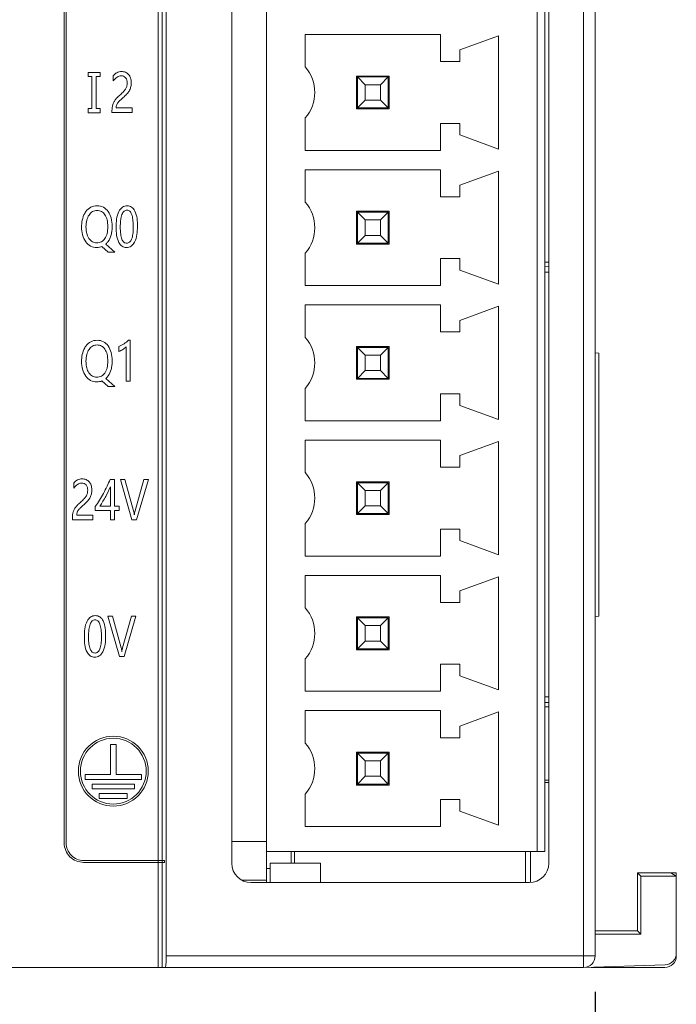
# Model space of a CAD drawing. Extents: x 0 to 427, y -346 to 299.
# Tile 9 of 42: x 163 to 180, y -196 to -170. Entities that reach past the tile are written whole.
import ezdxf

# ---------------------------------------------------------------- set-up
doc = ezdxf.new("R2010")
doc.units = 0
doc.header["$LTSCALE"] = 23.1
doc.header["$MEASUREMENT"] = 0
doc.layers.get('0').update_dxf_attribs({"linetype": 'CONTINUOUS'})
doc.layers.get('Defpoints').update_dxf_attribs({"linetype": 'CONTINUOUS'})
doc.styles.add('文字样式①', font='txt')
doc.dimstyles.new('标准样式（宋体）', dxfattribs={"dimtxt": 5, "dimasz": 3, "dimexe": 1.25, "dimexo": 0.625, "dimtad": 1, "dimtoh": 1, "dimdsep": 46, "dimtxsty": '文字样式①', "dimcen": 0, "dimadec": 0, "dimazin": 0, "dimtfac": 1, "dimtofl": 0, "dimtmove": 0, "dimatfit": 3, "dimfxl": 0, "dimarcsym": 0})

# ---------------------------------------------------------------- blocks, each defined once
blk = doc.blocks.new('*D20')
at = {"color": 0, "lineweight": -2}
for p, q in [((128.468, -195.338), (128.468, -215.324)), ((177.468, -195.338), (177.468, -215.324)), ((131.468, -214.074), (174.468, -214.074))]:
    blk.add_line(p, q, dxfattribs=at)
at = {"color": 0, "lineweight": 9}
for points in [[(131.468, -213.574), (131.468, -214.574), (128.468, -214.074)], [(174.468, -213.574), (174.468, -214.574), (177.468, -214.074)]]:
    blk.add_solid(points, dxfattribs=at)
at = {"layer": 'Defpoints', "color": 0, "lineweight": 9}
for p in [(128.468, -194.713), (177.468, -194.713), (177.468, -214.074)]:
    blk.add_point(p, dxfattribs=at)
at = {"color": 0, "lineweight": 9, "insert": (154.038, -210.949), "char_height": 5, "attachment_point": 5, "style": '文字样式①'}
blk.add_mtext('49', dxfattribs=at)

msp = doc.modelspace()

# ---------------------------------------------------------------- linework, layer by layer
at = {"linetype": 'Continuous', "lineweight": 5}
for p, q in [((166.168, -94.713), (166.168, -194.713)), ((166.268, -94.713), (166.268, -194.713)), ((177.168, -194.713), (177.168, -94.713)), ((166.373, -95.013), (166.373, -194.413)), ((177.468, -95.013), (177.468, -194.413)), ((163.734, -144.686), (163.734, -191.49)), ((163.784, -191.49), (163.784, -144.686)), ((168.968, -192.513), (168.968, -144.613)), ((168.068, -192.013), (168.068, -145.113)), ((176.268, -145.113), (176.268, -192.013)), ((175.968, -191.713), (175.968, -145.413)), ((176.168, -191.713), (176.168, -145.413)), ((169.968, -170.563), (173.468, -170.563)), ((169.968, -171.403), (169.968, -170.563)), ((173.468, -170.563), (173.468, -171.263)), ((174.97, -170.598), (173.968, -170.963)), ((174.97, -170.598), (174.97, -173.528)), ((173.968, -171.263), (173.968, -170.963)), ((173.468, -171.263), (173.968, -171.263)), ((164.663, -171.547), (164.35, -171.547)), ((164.35, -171.547), (164.35, -171.654)), ((164.35, -171.654), (164.453, -171.654)), ((164.453, -171.654), (164.453, -172.481)), ((164.56, -171.654), (164.663, -171.654)), ((164.56, -172.481), (164.56, -171.654)), ((164.663, -171.654), (164.663, -171.547)), ((165.004, -171.633), (165.004, -171.761)), ((172.143, -171.638), (171.293, -171.638)), ((171.293, -172.488), (171.293, -171.638)), ((171.293, -171.663), (172.118, -171.663)), ((171.318, -171.663), (171.518, -171.863)), ((171.318, -172.463), (171.318, -171.663)), ((171.918, -171.863), (172.118, -171.663)), ((172.118, -171.663), (172.118, -172.463)), ((172.143, -172.488), (172.143, -171.638)), ((171.518, -171.863), (171.918, -171.863)), ((171.518, -172.263), (171.518, -171.863)), ((171.918, -171.863), (171.918, -172.263)), ((171.518, -172.263), (171.318, -172.463)), ((171.918, -172.263), (171.518, -172.263)), ((172.118, -172.463), (171.918, -172.263)), ((164.453, -172.481), (164.35, -172.481)), ((164.35, -172.481), (164.35, -172.589)), ((164.663, -172.481), (164.56, -172.481)), ((164.663, -172.589), (164.663, -172.481)), ((165.494, -172.465), (165.079, -172.465)), ((165.494, -172.583), (165.494, -172.465)), ((171.293, -172.463), (172.118, -172.463)), ((172.143, -172.488), (171.293, -172.488)), ((164.35, -172.589), (164.663, -172.589)), ((164.97, -172.531), (164.97, -172.583)), ((164.97, -172.583), (165.494, -172.583)), ((169.968, -173.563), (169.968, -172.723)), ((173.968, -172.863), (173.468, -172.863)), ((173.468, -172.863), (173.468, -173.563)), ((173.968, -173.163), (173.968, -172.863)), ((173.968, -173.163), (174.97, -173.528)), ((173.468, -173.563), (169.968, -173.563)), ((169.968, -174.063), (173.468, -174.063)), ((169.968, -174.903), (169.968, -174.063)), ((173.468, -174.063), (173.468, -174.763)), ((174.97, -174.098), (173.968, -174.463)), ((174.97, -174.098), (174.97, -177.028)), ((173.968, -174.763), (173.968, -174.463)), ((173.468, -174.763), (173.968, -174.763)), ((172.143, -175.138), (171.293, -175.138)), ((171.293, -175.988), (171.293, -175.138)), ((171.293, -175.163), (172.118, -175.163)), ((171.318, -175.163), (171.518, -175.363)), ((171.318, -175.963), (171.318, -175.163)), ((171.918, -175.363), (172.118, -175.163)), ((172.118, -175.163), (172.118, -175.963)), ((172.143, -175.988), (172.143, -175.138)), ((171.518, -175.363), (171.918, -175.363)), ((171.518, -175.763), (171.518, -175.363)), ((171.918, -175.363), (171.918, -175.763)), ((171.518, -175.763), (171.318, -175.963)), ((171.918, -175.763), (171.518, -175.763)), ((172.118, -175.963), (171.918, -175.763)), ((164.71, -176.052), (164.868, -176.198)), ((165.045, -176.198), (164.811, -175.989)), ((171.293, -175.963), (172.118, -175.963)), ((172.143, -175.988), (171.293, -175.988)), ((164.868, -176.198), (165.045, -176.198)), ((169.968, -177.063), (169.968, -176.223)), ((173.968, -176.363), (173.468, -176.363)), ((173.468, -176.363), (173.468, -177.063)), ((173.968, -176.663), (173.968, -176.363)), ((176.268, -176.458), (176.168, -176.458)), ((176.168, -176.575), (176.268, -176.572)), ((173.968, -176.663), (174.97, -177.028)), ((176.268, -176.715), (176.168, -176.717)), ((173.468, -177.063), (169.968, -177.063)), ((169.968, -177.563), (173.468, -177.563)), ((169.968, -178.403), (169.968, -177.563)), ((173.468, -177.563), (173.468, -178.263)), ((174.97, -177.598), (173.968, -177.963)), ((174.97, -177.598), (174.97, -180.528)), ((173.968, -178.263), (173.968, -177.963)), ((173.468, -178.263), (173.968, -178.263)), ((165.143, -178.639), (165.143, -178.768)), ((165.44, -178.472), (165.4, -178.472)), ((165.44, -179.536), (165.44, -178.472)), ((172.143, -178.638), (171.293, -178.638)), ((171.293, -179.488), (171.293, -178.638)), ((172.143, -179.488), (172.143, -178.638)), ((165.335, -178.645), (165.335, -179.536)), ((171.293, -178.663), (172.118, -178.663)), ((171.318, -178.663), (171.518, -178.863)), ((171.318, -179.463), (171.318, -178.663)), ((171.518, -178.863), (171.918, -178.863)), ((171.518, -179.263), (171.518, -178.863)), ((171.918, -178.863), (172.118, -178.663)), ((171.918, -178.863), (171.918, -179.263)), ((172.118, -178.663), (172.118, -179.463)), ((177.468, -178.8), (177.568, -178.809)), ((177.568, -178.809), (177.568, -185.616)), ((171.518, -179.263), (171.318, -179.463)), ((171.918, -179.263), (171.518, -179.263)), ((172.118, -179.463), (171.918, -179.263)), ((164.71, -179.53), (164.868, -179.677)), ((165.045, -179.677), (164.811, -179.467)), ((165.335, -179.536), (165.44, -179.536)), ((171.293, -179.463), (172.118, -179.463)), ((172.143, -179.488), (171.293, -179.488)), ((164.868, -179.677), (165.045, -179.677)), ((169.968, -180.563), (169.968, -179.723)), ((173.968, -179.863), (173.468, -179.863)), ((173.468, -179.863), (173.468, -180.563)), ((173.968, -180.163), (173.968, -179.863)), ((173.968, -180.163), (174.97, -180.528)), ((173.468, -180.563), (169.968, -180.563)), ((169.968, -181.063), (173.468, -181.063)), ((169.968, -181.903), (169.968, -181.063)), ((173.468, -181.063), (173.468, -181.763)), ((174.97, -181.098), (173.968, -181.463)), ((174.97, -181.098), (174.97, -184.028)), ((173.968, -181.763), (173.968, -181.463)), ((173.468, -181.763), (173.968, -181.763)), ((163.982, -182.174), (163.982, -182.302)), ((165.031, -182.082), (164.921, -182.082)), ((165.031, -182.77), (165.031, -182.082)), ((165.306, -182.082), (165.186, -182.082)), ((165.186, -182.082), (165.486, -183.124)), ((165.53, -182.896), (165.306, -182.082)), ((165.797, -182.082), (165.568, -182.895)), ((165.606, -183.124), (165.912, -182.082)), ((165.912, -182.082), (165.797, -182.082)), ((172.143, -182.138), (171.293, -182.138)), ((171.293, -182.988), (171.293, -182.138)), ((171.293, -182.163), (172.118, -182.163)), ((171.318, -182.163), (171.518, -182.363)), ((171.318, -182.963), (171.318, -182.163)), ((171.918, -182.363), (172.118, -182.163)), ((172.118, -182.163), (172.118, -182.963)), ((172.143, -182.988), (172.143, -182.138)), ((164.928, -182.273), (164.928, -182.77)), ((171.518, -182.363), (171.918, -182.363)), ((171.518, -182.763), (171.518, -182.363)), ((171.918, -182.363), (171.918, -182.763)), ((164.539, -182.776), (164.539, -182.879)), ((164.539, -182.879), (164.928, -182.879)), ((164.928, -182.77), (164.658, -182.77)), ((164.928, -182.879), (164.928, -183.124)), ((165.155, -182.77), (165.031, -182.77)), ((165.031, -182.879), (165.155, -182.879)), ((165.031, -183.124), (165.031, -182.879)), ((165.155, -182.879), (165.155, -182.77)), ((171.293, -182.963), (172.118, -182.963)), ((171.518, -182.763), (171.318, -182.963)), ((171.918, -182.763), (171.518, -182.763)), ((172.118, -182.963), (171.918, -182.763)), ((163.948, -183.072), (163.948, -183.124)), ((163.948, -183.124), (164.472, -183.124)), ((164.472, -183.007), (164.058, -183.007)), ((164.472, -183.124), (164.472, -183.007)), ((164.928, -183.124), (165.031, -183.124)), ((165.486, -183.124), (165.606, -183.124)), ((169.968, -184.063), (169.968, -183.223)), ((172.143, -182.988), (171.293, -182.988)), ((173.968, -183.363), (173.468, -183.363)), ((173.468, -183.363), (173.468, -184.063)), ((173.968, -183.663), (173.968, -183.363)), ((173.968, -183.663), (174.97, -184.028)), ((173.468, -184.063), (169.968, -184.063)), ((169.968, -184.563), (173.468, -184.563)), ((169.968, -185.403), (169.968, -184.563)), ((173.468, -184.563), (173.468, -185.263)), ((174.97, -184.598), (173.968, -184.963)), ((174.97, -184.598), (174.97, -187.528)), ((173.968, -185.263), (173.968, -184.963)), ((173.468, -185.263), (173.968, -185.263)), ((164.982, -185.621), (164.863, -185.621)), ((164.863, -185.621), (165.163, -186.663)), ((165.207, -186.436), (164.982, -185.621)), ((165.474, -185.621), (165.245, -186.434)), ((165.283, -186.663), (165.589, -185.621)), ((165.589, -185.621), (165.474, -185.621)), ((172.143, -185.638), (171.293, -185.638)), ((171.293, -186.488), (171.293, -185.638)), ((171.293, -185.663), (172.118, -185.663)), ((171.318, -185.663), (171.518, -185.863)), ((171.318, -186.463), (171.318, -185.663)), ((171.918, -185.863), (172.118, -185.663)), ((172.118, -185.663), (172.118, -186.463)), ((172.143, -186.488), (172.143, -185.638)), ((177.468, -185.625), (177.568, -185.616)), ((171.518, -185.863), (171.918, -185.863)), ((171.518, -186.263), (171.518, -185.863)), ((171.918, -185.863), (171.918, -186.263)), ((171.518, -186.263), (171.318, -186.463)), ((171.918, -186.263), (171.518, -186.263)), ((172.118, -186.463), (171.918, -186.263)), ((171.293, -186.463), (172.118, -186.463)), ((172.143, -186.488), (171.293, -186.488)), ((165.163, -186.663), (165.283, -186.663)), ((169.968, -187.563), (169.968, -186.723)), ((173.968, -186.863), (173.468, -186.863)), ((173.468, -186.863), (173.468, -187.563)), ((173.968, -187.163), (173.968, -186.863)), ((173.968, -187.163), (174.97, -187.528)), ((173.468, -187.563), (169.968, -187.563)), ((176.168, -187.708), (176.268, -187.71)), ((169.968, -188.063), (173.468, -188.063)), ((169.968, -188.903), (169.968, -188.063)), ((173.468, -188.063), (173.468, -188.763)), ((176.268, -187.853), (176.168, -187.85)), ((176.168, -187.967), (176.268, -187.967)), ((174.97, -188.098), (173.968, -188.463)), ((174.97, -188.098), (174.97, -191.028)), ((173.968, -188.763), (173.968, -188.463)), ((173.468, -188.763), (173.968, -188.763)), ((165.079, -188.943), (164.929, -188.943)), ((164.929, -188.943), (164.929, -189.72)), ((165.079, -189.72), (165.079, -188.943)), ((172.143, -189.138), (171.293, -189.138)), ((171.293, -189.988), (171.293, -189.138)), ((171.293, -189.163), (172.118, -189.163)), ((171.318, -189.163), (171.518, -189.363)), ((171.318, -189.963), (171.318, -189.163)), ((171.918, -189.363), (172.118, -189.163)), ((172.118, -189.163), (172.118, -189.963)), ((172.143, -189.988), (172.143, -189.138)), ((171.518, -189.363), (171.918, -189.363)), ((171.518, -189.763), (171.518, -189.363)), ((171.918, -189.363), (171.918, -189.763)), ((164.929, -189.72), (164.277, -189.72)), ((164.277, -189.72), (164.277, -189.846)), ((164.277, -189.846), (165.731, -189.846)), ((165.731, -189.72), (165.079, -189.72)), ((165.731, -189.846), (165.731, -189.72)), ((171.518, -189.763), (171.318, -189.963)), ((171.918, -189.763), (171.518, -189.763)), ((172.118, -189.963), (171.918, -189.763)), ((165.549, -189.964), (164.459, -189.964)), ((164.459, -189.964), (164.459, -190.09)), ((164.459, -190.09), (165.549, -190.09)), ((165.549, -190.09), (165.549, -189.964)), ((171.293, -189.963), (172.118, -189.963)), ((172.143, -189.988), (171.293, -189.988)), ((176.268, -189.863), (176.168, -189.863)), ((176.168, -189.925), (176.268, -189.925)), ((165.367, -190.212), (164.641, -190.212)), ((164.641, -190.212), (164.641, -190.338)), ((164.641, -190.338), (165.367, -190.338)), ((165.367, -190.338), (165.367, -190.212)), ((169.968, -191.063), (169.968, -190.223)), ((173.968, -190.363), (173.468, -190.363)), ((173.468, -190.363), (173.468, -191.063)), ((173.968, -190.663), (173.968, -190.363)), ((173.968, -190.663), (174.97, -191.028)), ((173.468, -191.063), (169.968, -191.063)), ((168.968, -191.453), (168.068, -191.453)), ((176.168, -191.713), (168.968, -191.713)), ((169.609, -192.013), (169.609, -191.713)), ((169.693, -191.713), (169.693, -192.013)), ((175.668, -192.513), (175.668, -191.713)), ((175.8, -191.713), (175.8, -192.513)), ((166.326, -191.938), (164.234, -191.94)), ((164.234, -191.99), (166.326, -191.99)), ((166.326, -191.99), (166.326, -191.938)), ((168.968, -192.147), (169.064, -192.147)), ((170.368, -192.013), (169.064, -192.013)), ((169.064, -192.513), (169.064, -192.013)), ((170.368, -192.513), (170.368, -192.013)), ((178.568, -192.263), (179.425, -192.263)), ((178.568, -192.263), (178.653, -192.348)), ((178.568, -192.263), (178.568, -193.763)), ((178.653, -192.348), (179.568, -192.348)), ((178.653, -192.348), (178.653, -193.848)), ((179.568, -192.264), (179.425, -192.263)), ((179.568, -192.348), (179.425, -192.263)), ((179.568, -194.339), (179.568, -192.263)), ((168.968, -192.453), (168.343, -192.453)), ((175.768, -192.513), (168.568, -192.513)), ((177.468, -193.763), (178.568, -193.763)), ((177.468, -193.848), (178.653, -193.848)), ((178.568, -193.763), (178.653, -193.848)), ((166.373, -194.413), (177.468, -194.413)), ((179.278, -194.639), (177.168, -194.713)), ((128.768, -194.713), (177.168, -194.713)), ((177.368, -194.713), (179.268, -194.713))]:
    msp.add_line(p, q, dxfattribs=at)
for radius in [0.904, 0.852]:
    msp.add_circle((165.004, -189.63), radius, dxfattribs=at)
for centre, radius, start, end in [((169.216, -172.063), 1, 318.7001, 41.2999), ((169.216, -175.563), 1, 318.7001, 41.2999), ((169.216, -179.063), 1, 318.7001, 41.2999), ((169.216, -182.563), 1, 318.7001, 41.2999), ((169.216, -186.063), 1, 318.7001, 41.2999), ((169.216, -189.563), 1, 318.7001, 41.2999), ((168.568, -192.013), 0.5, 180, 270), ((177.168, -194.413), 0.3, 270, 0), ((179.268, -194.413), 0.3, 270, 0)]:
    msp.add_arc(centre, radius, start, end, dxfattribs=at)
for centre, major_axis, ratio, start_param, end_param in [((175.768, -192.013), (0.5, 0), 0.999997, -1.570796, 0), ((166.346, -194.413), (0, 0.3), 0.087489, -3.141593, -1.570796), ((179.268, -194.339), (-0.3, -0.01), 0.999962, 1.570796, 3.106687)]:
    msp.add_ellipse(centre, major_axis=major_axis, ratio=ratio, start_param=start_param, end_param=end_param, dxfattribs=at)
for points, knots in [([(165.079, -172.465), (165.079, -172.436), (165.084, -172.392), (165.113, -172.339), (165.147, -172.297), (165.205, -172.242), (165.284, -172.174), (165.368, -172.096), (165.43, -172.007), (165.463, -171.908), (165.473, -171.801), (165.46, -171.69), (165.407, -171.595), (165.321, -171.534), (165.211, -171.516), (165.091, -171.541), (165.029, -171.6), (165.004, -171.633)], [0, 0, 0, 0, 0.059746, 0.087882, 0.121014, 0.171101, 0.25048, 0.334367, 0.404284, 0.470328, 0.543769, 0.623409, 0.693444, 0.760176, 0.830769, 0.915856, 1, 1, 1, 1]), ([(165.004, -171.761), (165.031, -171.724), (165.089, -171.664), (165.21, -171.618), (165.343, -171.67), (165.365, -171.768), (165.365, -171.814)], [0, 0, 0, 0, 0.266988, 0.481852, 0.727626, 1, 1, 1, 1]), ([(165.365, -171.814), (165.365, -171.84), (165.359, -171.891), (165.33, -171.967), (165.273, -172.041), (165.196, -172.112), (165.117, -172.182), (165.056, -172.25), (165.014, -172.313), (164.976, -172.404), (164.97, -172.479), (164.97, -172.531)], [0, 0, 0, 0, 0.092663, 0.180129, 0.282547, 0.418383, 0.552029, 0.654858, 0.739294, 0.818471, 1, 1, 1, 1]), ([(164.811, -175.989), (164.832, -175.97), (164.893, -175.901), (164.946, -175.78), (164.971, -175.641), (164.979, -175.493), (164.962, -175.319), (164.883, -175.144), (164.755, -175.022), (164.586, -174.987), (164.415, -175.021), (164.314, -175.114), (164.273, -175.178), (164.264, -175.194)], [0, 0, 0, 0, 0.051058, 0.169607, 0.236596, 0.310607, 0.44189, 0.556098, 0.657203, 0.75613, 0.861471, 0.966229, 1, 1, 1, 1]), ([(165.628, -175.532), (165.628, -175.397), (165.624, -175.209), (165.49, -175.021), (165.36, -174.987), (165.228, -175.024), (165.085, -175.218), (165.078, -175.416), (165.078, -175.557)], [0, 0, 0, 0, 0.301496, 0.397946, 0.487469, 0.582113, 0.685264, 1, 1, 1, 1]), ([(164.297, -175.539), (164.297, -175.481), (164.308, -175.375), (164.365, -175.236), (164.46, -175.139), (164.583, -175.11), (164.705, -175.137), (164.8, -175.231), (164.853, -175.371), (164.862, -175.478), (164.862, -175.537)], [0, 0, 0, 0, 0.15324, 0.282439, 0.394644, 0.500708, 0.606804, 0.714289, 0.842649, 1, 1, 1, 1]), ([(165.185, -175.551), (165.185, -175.517), (165.187, -175.452), (165.196, -175.34), (165.217, -175.232), (165.269, -175.132), (165.356, -175.097), (165.441, -175.132), (165.489, -175.23), (165.509, -175.336), (165.517, -175.44), (165.519, -175.497), (165.519, -175.525)], [0, 0, 0, 0, 0.103998, 0.194473, 0.336731, 0.435724, 0.515832, 0.592042, 0.688431, 0.82832, 0.917398, 1, 1, 1, 1]), ([(164.184, -175.549), (164.184, -175.681), (164.224, -175.881), (164.409, -176.052), (164.567, -176.084), (164.668, -176.068), (164.71, -176.052)], [0, 0, 0, 0, 0.458704, 0.65139, 0.84194, 1, 1, 1, 1]), ([(164.862, -175.537), (164.862, -175.538), (164.862, -175.598), (164.853, -175.706), (164.798, -175.846), (164.7, -175.938), (164.578, -175.965), (164.456, -175.936), (164.363, -175.84), (164.319, -175.73), (164.3, -175.626), (164.297, -175.569), (164.297, -175.539)], [0, 0, 0, 0, 0.002791, 0.159377, 0.286851, 0.395718, 0.50464, 0.608109, 0.718047, 0.846123, 0.919505, 1, 1, 1, 1]), ([(165.078, -175.557), (165.078, -175.688), (165.087, -175.872), (165.22, -176.051), (165.346, -176.087), (165.476, -176.05), (165.617, -175.862), (165.628, -175.669), (165.628, -175.532)], [0, 0, 0, 0, 0.29867, 0.397796, 0.487351, 0.582265, 0.68737, 1, 1, 1, 1]), ([(165.519, -175.525), (165.519, -175.531), (165.519, -175.571), (165.518, -175.639), (165.509, -175.746), (165.489, -175.849), (165.438, -175.944), (165.353, -175.976), (165.269, -175.945), (165.216, -175.851), (165.196, -175.749), (165.187, -175.644), (165.185, -175.584), (165.185, -175.551)], [0, 0, 0, 0, 0.019842, 0.118775, 0.204842, 0.340333, 0.434923, 0.512127, 0.59031, 0.684315, 0.817851, 0.902603, 1, 1, 1, 1]), ([(164.811, -179.467), (164.832, -179.449), (164.893, -179.379), (164.946, -179.259), (164.971, -179.12), (164.979, -178.972), (164.962, -178.797), (164.883, -178.623), (164.755, -178.5), (164.586, -178.466), (164.415, -178.5), (164.314, -178.593), (164.273, -178.656), (164.264, -178.672)], [0, 0, 0, 0, 0.051062, 0.169688, 0.236724, 0.310779, 0.442104, 0.556283, 0.657508, 0.756494, 0.861895, 0.966719, 1, 1, 1, 1]), ([(164.297, -179.017), (164.297, -178.96), (164.308, -178.854), (164.365, -178.715), (164.46, -178.618), (164.583, -178.589), (164.705, -178.616), (164.8, -178.709), (164.853, -178.85), (164.862, -178.957), (164.862, -179.016)], [0, 0, 0, 0, 0.153191, 0.282444, 0.394655, 0.500723, 0.606823, 0.714312, 0.842657, 1, 1, 1, 1]), ([(165.4, -178.472), (165.366, -178.509), (165.283, -178.571), (165.193, -178.622), (165.143, -178.639)], [0, 0, 0, 0, 0.484093, 1, 1, 1, 1]), ([(165.143, -178.768), (165.181, -178.756), (165.249, -178.719), (165.313, -178.673), (165.335, -178.645)], [0, 0, 0, 0, 0.527943, 1, 1, 1, 1]), ([(164.184, -179.028), (164.184, -179.16), (164.224, -179.36), (164.409, -179.531), (164.567, -179.563), (164.668, -179.547), (164.71, -179.53)], [0, 0, 0, 0, 0.458636, 0.651388, 0.841932, 1, 1, 1, 1]), ([(164.862, -179.016), (164.862, -179.017), (164.862, -179.077), (164.853, -179.185), (164.798, -179.324), (164.7, -179.417), (164.578, -179.443), (164.456, -179.415), (164.363, -179.319), (164.319, -179.209), (164.3, -179.105), (164.297, -179.047), (164.297, -179.017)], [0, 0, 0, 0, 0.002783, 0.159375, 0.286854, 0.395737, 0.50466, 0.608129, 0.718084, 0.846149, 0.919525, 1, 1, 1, 1]), ([(164.058, -183.007), (164.058, -182.977), (164.063, -182.933), (164.091, -182.881), (164.126, -182.838), (164.184, -182.783), (164.263, -182.715), (164.346, -182.637), (164.409, -182.548), (164.441, -182.449), (164.451, -182.342), (164.439, -182.231), (164.385, -182.136), (164.3, -182.075), (164.19, -182.057), (164.07, -182.082), (164.007, -182.141), (163.982, -182.174)], [0, 0, 0, 0, 0.059748, 0.08786, 0.120968, 0.171091, 0.250487, 0.33437, 0.404246, 0.470314, 0.543745, 0.6234, 0.693424, 0.760177, 0.830772, 0.915904, 1, 1, 1, 1]), ([(163.982, -182.302), (164.009, -182.265), (164.067, -182.205), (164.188, -182.159), (164.322, -182.211), (164.343, -182.309), (164.343, -182.355)], [0, 0, 0, 0, 0.267016, 0.481805, 0.727566, 1, 1, 1, 1]), ([(164.921, -182.082), (164.897, -182.14), (164.843, -182.261), (164.749, -182.44), (164.648, -182.614), (164.576, -182.725), (164.539, -182.776)], [0, 0, 0, 0, 0.239099, 0.501084, 0.762638, 1, 1, 1, 1]), ([(164.343, -182.355), (164.343, -182.381), (164.338, -182.432), (164.309, -182.508), (164.251, -182.582), (164.174, -182.653), (164.095, -182.723), (164.034, -182.791), (163.992, -182.854), (163.954, -182.945), (163.948, -183.02), (163.948, -183.072)], [0, 0, 0, 0, 0.092686, 0.180148, 0.282571, 0.418368, 0.552024, 0.654928, 0.739293, 0.818481, 1, 1, 1, 1]), ([(164.658, -182.77), (164.711, -182.687), (164.808, -182.526), (164.892, -182.356), (164.928, -182.273)], [0, 0, 0, 0, 0.519786, 1, 1, 1, 1]), ([(165.547, -182.999), (165.547, -182.996), (165.544, -182.961), (165.538, -182.927), (165.53, -182.896)], [0, 0, 0, 0, 0.086032, 1, 1, 1, 1]), ([(165.568, -182.895), (165.559, -182.926), (165.552, -182.961), (165.549, -182.996), (165.549, -182.999)], [0, 0, 0, 0, 0.915542, 1, 1, 1, 1]), ([(164.806, -186.138), (164.806, -186.002), (164.802, -185.814), (164.668, -185.627), (164.539, -185.592), (164.407, -185.629), (164.263, -185.823), (164.256, -186.021), (164.256, -186.163)], [0, 0, 0, 0, 0.301496, 0.397946, 0.487469, 0.582113, 0.685264, 1, 1, 1, 1]), ([(164.364, -186.157), (164.364, -186.122), (164.365, -186.057), (164.375, -185.945), (164.395, -185.837), (164.447, -185.737), (164.534, -185.703), (164.619, -185.737), (164.667, -185.836), (164.687, -185.942), (164.696, -186.045), (164.697, -186.103), (164.698, -186.13)], [0, 0, 0, 0, 0.103981, 0.194443, 0.336687, 0.435676, 0.515784, 0.591993, 0.688383, 0.828273, 0.917351, 1, 1, 1, 1]), ([(164.256, -186.163), (164.256, -186.293), (164.265, -186.477), (164.398, -186.657), (164.525, -186.692), (164.654, -186.655), (164.795, -186.468), (164.806, -186.274), (164.806, -186.138)], [0, 0, 0, 0, 0.298618, 0.397846, 0.487423, 0.582324, 0.687374, 1, 1, 1, 1]), ([(164.698, -186.13), (164.698, -186.137), (164.698, -186.176), (164.696, -186.244), (164.687, -186.351), (164.667, -186.454), (164.616, -186.549), (164.532, -186.582), (164.447, -186.55), (164.395, -186.457), (164.375, -186.355), (164.365, -186.25), (164.364, -186.189), (164.364, -186.157)], [0, 0, 0, 0, 0.019795, 0.118714, 0.204774, 0.340267, 0.434868, 0.512075, 0.590259, 0.684268, 0.81782, 0.902586, 1, 1, 1, 1]), ([(165.224, -186.538), (165.224, -186.535), (165.221, -186.501), (165.215, -186.466), (165.207, -186.436)], [0, 0, 0, 0, 0.085914, 1, 1, 1, 1]), ([(165.245, -186.434), (165.236, -186.465), (165.228, -186.5), (165.226, -186.535), (165.225, -186.538)], [0, 0, 0, 0, 0.915475, 1, 1, 1, 1])]:
    msp.add_open_spline(points, degree=3, knots=knots, dxfattribs=at)
for points in [[(164.264, -175.194), (164.204, -175.3), (164.184, -175.429), (164.184, -175.549)], [(164.264, -178.672), (164.204, -178.778), (164.184, -178.907), (164.184, -179.028)], [(163.734, -191.49), (163.734, -191.617), (163.841, -191.883), (164.106, -191.99), (164.234, -191.99)], [(164.234, -191.94), (164.119, -191.94), (163.88, -191.844), (163.784, -191.604), (163.784, -191.49)]]:
    msp.add_open_spline(points, degree=3, dxfattribs=at)

# ---------------------------------------------------------------- dimensions: what is measured, and where the dimension line sits
at = {"lineweight": 9}
dim = msp.add_linear_dim(base=(177.468, -214.074), p1=(128.468, -194.713), p2=(177.468, -194.713), dimstyle='标准样式（宋体）', dxfattribs=at)
dim.commit()
dim.dimension.update_dxf_attribs({"geometry": '*D20', "text_midpoint": (154.038, -214.074), "dimtype": 160})

doc.saveas('drawing.dxf')
